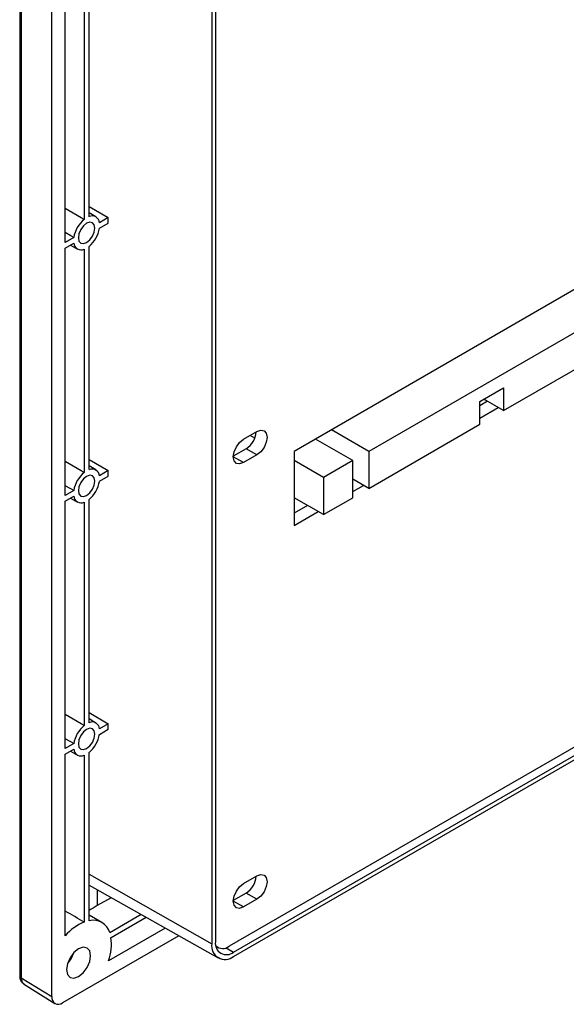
# Model space of a CAD drawing. Header units: millimetres. Extents: x 7187 to 8806, y -3756 to -2918.
# Tile 109 of 250: x 7959 to 8031, y -3725 to -3594. Entities that reach past the tile are written whole.
import ezdxf

# ---------------------------------------------------------------- set-up
doc = ezdxf.new("R2010")
doc.units = ezdxf.units.MM
doc.header["$LTSCALE"] = 3

msp = doc.modelspace()

# ---------------------------------------------------------------- linework, layer by layer
at = {"linetype": 'Continuous', "lineweight": 30}
for p, q in [((7958.55, -3523.96), (7958.55, -3720.75)), ((7958.76, -3524.28), (7958.76, -3721.06)), ((7962.81, -3723.56), (7962.81, -3526.78)), ((7983.96, -3540.69), (7983.96, -3716.58)), ((7984.45, -3540.41), (7984.45, -3716.29)), ((7964.57, -3623.78), (7964.57, -3591.04)), ((7967.08, -3591.19), (7967.08, -3620.73)), ((7967.72, -3620.37), (7967.72, -3590.82)), ((7967.72, -3619.03), (7970.26, -3620.5)), ((7968.64, -3620.4), (7967.72, -3619.86)), ((7970.26, -3620.5), (7969.11, -3621.17)), ((7969.11, -3621.9), (7970.26, -3621.23)), ((7970.26, -3621.23), (7970.26, -3620.5)), ((7965.7, -3623.13), (7964.57, -3623.78)), ((7964.57, -3624.52), (7965.7, -3623.87)), ((7964.57, -3657.26), (7964.57, -3624.52)), ((7965.26, -3624.12), (7966.18, -3624.65)), ((7967.08, -3624.67), (7967.08, -3654.21)), ((7967.72, -3653.84), (7967.72, -3624.3)), ((8038.24, -3626.37), (7994.84, -3651.42)), ((8037.26, -3632.65), (8004.74, -3651.42)), ((8022.57, -3646.03), (8037.26, -3637.55)), ((8019.43, -3644.81), (8022.57, -3643)), ((8022.57, -3643), (8022.57, -3646.03)), ((8020.45, -3644.8), (8019.43, -3645.39)), ((8019.43, -3647.84), (8019.43, -3644.81)), ((8022.57, -3646.03), (8019.95, -3644.51)), ((8019.43, -3647.03), (8021.87, -3645.62)), ((7988.16, -3649.81), (7989.92, -3648.79)), ((8004.74, -3651.42), (7999.79, -3648.57)), ((8004.74, -3656.32), (8019.43, -3647.84)), ((7989.66, -3649.66), (7989.04, -3649.3)), ((8002.62, -3652.65), (7997.67, -3649.79)), ((7988.51, -3651.08), (7986.81, -3652.06)), ((7989.92, -3651.89), (7988.51, -3651.08)), ((7994.84, -3651.42), (7994.84, -3661.22)), ((8004.74, -3651.42), (8004.74, -3656.32)), ((7967.72, -3652.51), (7970.26, -3653.97)), ((7988.16, -3652.91), (7986.81, -3652.14)), ((7989.92, -3651.89), (7988.16, -3652.91)), ((7998.73, -3654.89), (7994.84, -3652.65)), ((8002.62, -3652.65), (7998.73, -3654.89)), ((8002.62, -3657.55), (8002.62, -3652.65)), ((7968.64, -3653.88), (7967.72, -3653.34)), ((7970.26, -3653.97), (7969.11, -3654.64)), ((7970.26, -3654.71), (7970.26, -3653.97)), ((7969.11, -3655.38), (7970.26, -3654.71)), ((7998.73, -3654.89), (7998.73, -3659.79)), ((8002.62, -3655.1), (8002.62, -3655.1)), ((8004.74, -3656.32), (8002.62, -3655.1)), ((7965.7, -3656.61), (7964.57, -3657.26)), ((8002.62, -3656.73), (8004.03, -3655.92)), ((7964.57, -3658), (7965.7, -3657.35)), ((7965.26, -3657.6), (7966.18, -3658.12)), ((7967.72, -3687.32), (7967.72, -3657.78)), ((7998.73, -3659.79), (7994.84, -3657.55)), ((7998.73, -3659.79), (8002.62, -3657.55)), ((7964.57, -3690.74), (7964.57, -3658)), ((7967.08, -3658.15), (7967.08, -3687.69)), ((7996.61, -3658.57), (7994.84, -3659.59)), ((7994.84, -3661.22), (7998.02, -3659.39)), ((8081.03, -3662.19), (7986.26, -3716.9)), ((7986.85, -3717.67), (8081.99, -3662.75)), ((7986.85, -3718.24), (8082.49, -3663.03)), ((7967.72, -3685.99), (7970.26, -3687.45)), ((7968.64, -3687.36), (7967.72, -3686.81)), ((7970.26, -3687.45), (7969.11, -3688.12)), ((7970.26, -3688.19), (7970.26, -3687.45)), ((7969.11, -3688.86), (7970.26, -3688.19)), ((7965.7, -3690.09), (7964.57, -3690.74)), ((7964.57, -3691.48), (7965.7, -3690.83)), ((7964.57, -3715.51), (7964.57, -3691.48)), ((7965.26, -3691.08), (7966.18, -3691.6)), ((7967.08, -3691.63), (7967.08, -3713.7)), ((7967.72, -3713.52), (7967.72, -3691.26)), ((7967.72, -3707.36), (7983.96, -3716.58)), ((7988.16, -3708.6), (7989.92, -3707.58)), ((7967.72, -3708.83), (7984.82, -3718.45)), ((7968.82, -3709.44), (7968.82, -3711.52)), ((7988.51, -3709.87), (7986.81, -3710.85)), ((7989.92, -3710.68), (7988.51, -3709.87)), ((7970.64, -3710.47), (7968.82, -3711.52)), ((7988.16, -3711.7), (7986.81, -3710.93)), ((7989.92, -3710.68), (7988.16, -3711.7)), ((7969.42, -3713.75), (7967.72, -3712.77)), ((7974.61, -3712.71), (7970.47, -3715.1)), ((7970.63, -3715.74), (7975.26, -3713.07)), ((7977.8, -3714.5), (7970.32, -3718.82)), ((7979.59, -3715.51), (7964.22, -3724.38)), ((7984.52, -3716.91), (7984.76, -3717.05)), ((7985.86, -3717.09), (7986.85, -3717.67)), ((7958.76, -3721.06), (7962.81, -3723.56)), ((7959.07, -3721.85), (7963.2, -3724.47))]:
    msp.add_line(p, q, dxfattribs=at)
at = {"linetype": 'Continuous', "lineweight": 30, "flags": 128}
for points in [[(7967.08, -3620.73), (7966.69, -3620.51), (7964.57, -3619.29)], [(7968.5, -3621.89), (7968.41, -3621.45), (7968.18, -3621.18), (7967.82, -3621.11), (7967.4, -3621.25), (7966.98, -3621.59), (7966.63, -3622.07), (7966.39, -3622.62), (7966.31, -3623.15), (7966.39, -3623.59), (7966.63, -3623.86), (7966.98, -3623.93), (7967.4, -3623.78), (7967.82, -3623.44), (7968.18, -3622.97), (7968.41, -3622.42), (7968.5, -3621.89)], [(7965.7, -3623.13), (7965.31, -3622.91), (7964.57, -3622.48)], [(7989.92, -3648.79), (7990.44, -3648.61), (7990.87, -3648.7), (7991.16, -3649.03), (7991.27, -3649.57), (7991.16, -3650.22), (7990.87, -3650.89), (7990.44, -3651.48), (7989.92, -3651.89)], [(7988.16, -3652.91), (7987.64, -3653.09), (7987.21, -3653.01), (7986.91, -3652.67), (7986.81, -3652.14), (7986.91, -3651.48), (7987.21, -3650.81), (7987.64, -3650.23), (7988.16, -3649.81)], [(7967.08, -3654.21), (7966.69, -3653.99), (7964.57, -3652.77)], [(7968.5, -3655.36), (7968.41, -3654.93), (7968.18, -3654.66), (7967.82, -3654.59), (7967.4, -3654.73), (7966.98, -3655.07), (7966.63, -3655.55), (7966.39, -3656.1), (7966.31, -3656.63), (7966.39, -3657.06), (7966.63, -3657.34), (7966.98, -3657.41), (7967.4, -3657.26), (7967.82, -3656.92), (7968.18, -3656.44), (7968.41, -3655.9), (7968.5, -3655.36)], [(7965.7, -3656.61), (7965.31, -3656.39), (7964.57, -3655.96)], [(7967.08, -3687.69), (7966.69, -3687.47), (7964.57, -3686.25)], [(7968.5, -3688.84), (7968.41, -3688.41), (7968.18, -3688.13), (7967.82, -3688.06), (7967.4, -3688.21), (7966.98, -3688.55), (7966.63, -3689.03), (7966.39, -3689.57), (7966.31, -3690.11), (7966.39, -3690.54), (7966.63, -3690.82), (7966.98, -3690.88), (7967.4, -3690.74), (7967.82, -3690.4), (7968.18, -3689.92), (7968.41, -3689.37), (7968.5, -3688.84)], [(7965.7, -3690.09), (7965.31, -3689.86), (7964.57, -3689.44)], [(7989.92, -3707.58), (7990.44, -3707.4), (7990.87, -3707.49), (7991.16, -3707.82), (7991.27, -3708.36), (7991.16, -3709.01), (7990.87, -3709.68), (7990.44, -3710.27), (7989.92, -3710.68)], [(7988.16, -3711.7), (7987.64, -3711.88), (7987.21, -3711.8), (7986.91, -3711.46), (7986.81, -3710.93), (7986.91, -3710.28), (7987.21, -3709.6), (7987.64, -3709.02), (7988.16, -3708.6)], [(7967.93, -3718.16), (7967.81, -3717.52), (7967.47, -3717.13), (7966.95, -3717.03), (7966.34, -3717.24), (7965.73, -3717.73), (7965.22, -3718.42), (7964.87, -3719.22), (7964.75, -3719.99), (7964.87, -3720.63), (7965.22, -3721.02), (7965.73, -3721.12), (7966.34, -3720.91), (7966.95, -3720.42), (7967.47, -3719.72), (7967.81, -3718.93), (7967.93, -3718.16)], [(7965.66, -3717.81), (7965.35, -3718.5), (7964.91, -3719.11)]]:
    msp.add_lwpolyline(points, dxfattribs=at)
at = {"linetype": 'Continuous', "lineweight": 30}
for centre, radius, start, end in [((7969.6, -3623.79), 3.96, 129.536, 170.4639), ((7968.14, -3621.25), 0.974, 4.8263, 115.1632), ((7965.2, -3621.25), 3.96, 309.536, 350.4639), ((7966.67, -3623.79), 0.974, 184.8262, 295.1632), ((7986.92, -3648.6), 2.94, 302.7123, 355.551), ((7968.14, -3654.73), 0.974, 4.8263, 115.1632), ((7969.6, -3657.27), 3.96, 129.536, 170.4639), ((7965.2, -3654.73), 3.96, 309.5361, 350.4639), ((7966.67, -3657.27), 0.974, 184.8263, 295.163), ((7969.6, -3690.75), 3.96, 129.536, 170.464), ((7968.14, -3688.2), 0.974, 4.8261, 115.1632), ((7965.2, -3688.2), 3.96, 309.536, 350.464), ((7966.67, -3690.75), 0.974, 184.8261, 295.1632), ((7986.92, -3707.39), 2.94, 302.7123, 355.5511), ((7969.7, -3719.97), 6.8, 112.6433, 138.9168), ((7968.27, -3715.74), 2.29, 16.2656, 103.7236), ((7963.88, -3716.61), 6.8, 341.0832, 7.3532), ((7985.72, -3716.86), 1.78, 170.7855, 309.2036), ((7985.91, -3716.53), 1.48, 170.7865, 309.2025), ((7985.42, -3715.85), 1.35, 227.2248, 308.6754), ((7958.94, -3720.71), 0.391, 185.1301, 243.4832), ((7963.67, -3723.7), 0.873, 170.7849, 309.2047)]:
    msp.add_arc(centre, radius, start, end, dxfattribs=at)
for centre, major_axis, ratio, start_param, end_param in [((7881.43, -3670.05), (502.66, -285.18), 0.007558, 1.403842, 1.408903), ((8013.78, -3737.93), (63.58, -0.48), 0.582304, 2.360634, 2.385286)]:
    msp.add_ellipse(centre, major_axis=major_axis, ratio=ratio, start_param=start_param, end_param=end_param, dxfattribs=at)
for points, knots in [([(7958.56, -3720.74), (7958.56, -3720.79), (7958.54, -3721), (7958.64, -3721.34), (7958.83, -3721.68), (7959.02, -3721.79), (7959.08, -3721.83)], [0, 0, 0, 0, 0.096863, 0.502523, 0.827995, 1, 1, 1, 1]), ([(7958.76, -3721.06), (7958.78, -3721.21), (7958.8, -3721.51), (7958.93, -3721.77), (7959.06, -3721.82), (7959.09, -3721.83)], [0, 0, 0, 0, 0.433391, 0.865576, 1, 1, 1, 1])]:
    msp.add_open_spline(points, degree=3, knots=knots, dxfattribs=at)

doc.saveas('drawing.dxf')
